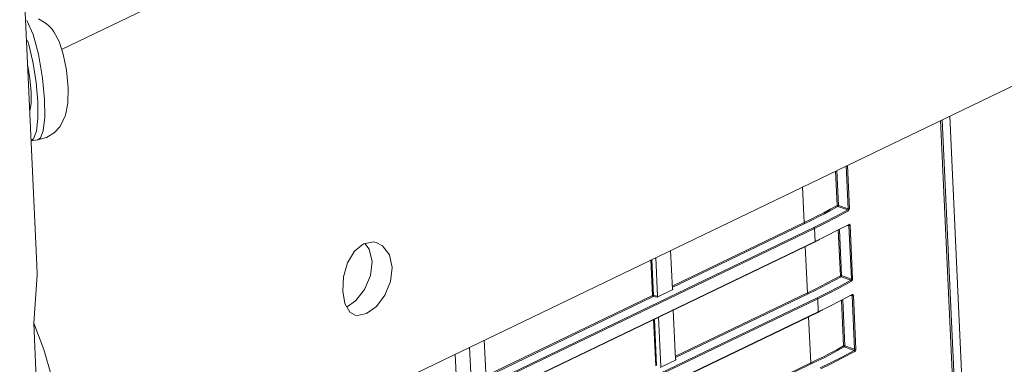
# Model space of a CAD drawing. Header units: millimetres. Extents: x 3925 to 5043, y -86 to 778.
# Tile 152 of 157: x 4900 to 4928, y 496 to 505. Entities that reach past the tile are written whole.
import ezdxf

# ---------------------------------------------------------------- set-up
doc = ezdxf.new("R2010")
doc.units = ezdxf.units.MM
doc.header["$LTSCALE"] = 46.255
for name, color, linetype in [('140-154101-0DXF_CONTINUOUS_LINE', 7, 'CONTINUOUS'), ('H30-LEFT-COVDXF_CONTINUOUS_LINE', 7, 'CONTINUOUS'), ('H30K-REAR-CODXF_CONTINUOUS_LINE', 7, 'CONTINUOUS')]:
    doc.layers.add(name, color=color, linetype=linetype)

msp = doc.modelspace()

# ---------------------------------------------------------------- linework, layer by layer
at = {"layer": '140-154101-0DXF_CONTINUOUS_LINE', "color": 7, "linetype": 'Continuous', "lineweight": 0}
for p, q in [((4901.5406, 504.3903), (4963.6855, 534.3347)), ((4901.1978, 490.3497), (4969.1116, 523.0737)), ((4900.8308, 498.3234), (4900.2217, 511.5572)), ((4900.7233, 504.8037), (4900.5449, 505.1936)), ((4901.0894, 505.1137), (4900.8761, 505.2426)), ((4901.4512, 504.6016), (4901.3061, 504.8771)), ((4901.5655, 504.2523), (4901.4512, 504.6016)), ((4901.7011, 502.878), (4901.7075, 503.3021)), ((4900.8538, 502.9203), (4900.8558, 502.4505)), ((4900.6313, 502.6583), (4900.6677, 502.8624)), ((4900.8558, 502.4505), (4900.8156, 502.0906)), ((4900.8549, 501.8437), (4900.6612, 501.8174)), ((4900.8549, 501.8437), (4901.0953, 501.9107)), ((4900.8549, 501.8437), (4900.9293, 501.8969)), ((4909.9888, 498.9278), (4910.2668, 498.9783)), ((4910.1494, 498.7764), (4910.0297, 498.9352)), ((4910.2296, 498.426), (4910.1494, 498.7764)), ((4910.2668, 498.9783), (4910.3468, 498.9623)), ((4909.4681, 497.2476), (4909.4088, 497.5924)), ((4909.7748, 497.3313), (4910.0191, 497.6454)), ((4909.5254, 497.15), (4909.7748, 497.3313)), ((4900.8375, 494.6183), (4900.7419, 496.6959))]:
    msp.add_line(p, q, dxfattribs=at)
for points in [[(4901.3061, 504.8771), (4901.2459, 504.958), (4901.1746, 505.0372), (4901.0894, 505.1137)], [(4900.5709, 504.632), (4900.6173, 504.487), (4900.7282, 503.9914), (4900.8097, 503.4523), (4900.8538, 502.9203)], [(4900.9293, 501.8969), (4901.0058, 502.1001), (4901.0495, 502.4763), (4901.0462, 502.9753), (4900.9915, 503.5752), (4900.8755, 504.2474), (4900.7233, 504.8037)], [(4901.7075, 503.3021), (4901.6579, 503.7975), (4901.5655, 504.2523)], [(4900.6677, 502.8624), (4900.6704, 503.1872), (4900.636, 503.567), (4900.573, 503.9256)], [(4901.4822, 502.223), (4901.6366, 502.5356), (4901.7011, 502.878)], [(4900.8156, 502.0906), (4900.7376, 501.8734), (4900.6697, 501.8238)], [(4901.0953, 501.9107), (4901.31, 502.0409), (4901.4822, 502.223)], [(4909.4088, 497.5924), (4909.4339, 497.9936), (4909.5451, 498.392), (4909.7362, 498.7215), (4909.9888, 498.9278)], [(4910.3468, 498.9623), (4910.5265, 498.8674), (4910.7165, 498.614), (4910.7966, 498.2611)], [(4900.7419, 496.6959), (4900.8382, 498.0573), (4900.8306, 498.3234)], [(4910.0191, 497.6454), (4910.1833, 498.0308), (4910.2296, 498.426)], [(4910.7966, 498.2611), (4910.7523, 497.8678), (4910.5923, 497.4816), (4910.3514, 497.1653), (4910.0791, 496.9656)], [(4909.7534, 496.9218), (4909.6093, 497.0069), (4909.4681, 497.2476)], [(4910.0791, 496.9656), (4909.8207, 496.9094), (4909.7534, 496.9218)], [(4900.7419, 496.6959), (4901.0259, 495.9598), (4901.2409, 495.2103)]]:
    msp.add_lwpolyline(points, dxfattribs=at)
at = {"layer": 'H30-LEFT-COVDXF_CONTINUOUS_LINE', "color": 7, "linetype": 'Continuous', "lineweight": 0}
for p, q in [((4927.2084, 479.9877), (4926.1776, 502.3861)), ((4923.3094, 500.0035), (4923.2644, 500.9824)), ((4923.5294, 501.1101), (4923.5847, 499.9071)), ((4923.5627, 501.1261), (4923.6186, 499.9106)), ((4923.2756, 500), (4923.2311, 500.9664)), ((4922.352, 499.5212), (4922.306, 500.5206)), ((4923.5724, 499.8754), (4923.2288, 499.6889)), ((4923.5724, 499.8754), (4923.2943, 499.9728)), ((4923.5847, 499.9071), (4923.3094, 500.0035)), ((4923.5911, 499.8482), (4923.2471, 499.6614)), ((4922.6217, 499.3831), (4901.2558, 489.088)), ((4922.6394, 499.3554), (4901.2575, 489.0526)), ((4918.6499, 497.7374), (4922.352, 499.5212)), ((4918.6516, 497.7019), (4922.3697, 499.4935)), ((4922.6394, 499.3554), (4922.6562, 498.9892)), ((4923.2895, 499.304), (4923.6085, 499.4709)), ((4923.4001, 498.0321), (4923.3408, 499.3209)), ((4923.6063, 499.4374), (4923.5691, 499.4405)), ((4923.6063, 499.4374), (4923.6755, 497.9357)), ((4923.6333, 499.465), (4923.6402, 499.441)), ((4923.6402, 499.441), (4923.7093, 497.9392)), ((4922.6407, 498.9711), (4922.788, 499.0432)), ((4923.3663, 498.0286), (4923.3076, 499.3035)), ((4901.2743, 488.6864), (4922.6562, 498.9892)), ((4901.2748, 488.676), (4922.6407, 498.9711)), ((4922.4427, 497.5498), (4922.383, 498.847)), ((4918.2401, 497.4541), (4918.1903, 498.5375)), ((4918.6039, 498.7368), (4918.6538, 497.6534)), ((4918.0966, 497.4708), (4918.0506, 498.4701)), ((4918.1223, 497.4747), (4918.0759, 498.4823)), ((4923.6632, 497.904), (4923.385, 498.0014)), ((4923.6755, 497.9357), (4923.4001, 498.0321)), ((4923.6632, 497.904), (4923.3195, 497.7175)), ((4923.6818, 497.8768), (4923.3378, 497.6901)), ((4922.7125, 497.4118), (4901.3466, 487.1167)), ((4922.7301, 497.384), (4901.3482, 487.0812)), ((4913.4253, 495.2199), (4918.0966, 497.4708)), ((4913.4269, 495.1844), (4918.1142, 497.443)), ((4918.224, 497.4238), (4918.1142, 497.443)), ((4918.2401, 497.4541), (4918.1223, 497.4747)), ((4918.6719, 497.6396), (4918.224, 497.4238)), ((4918.6719, 497.6396), (4918.6645, 497.6474)), ((4918.7407, 495.766), (4922.4427, 497.5498)), ((4918.7423, 495.7306), (4922.4604, 497.5221)), ((4922.7301, 497.384), (4922.747, 497.0178)), ((4923.3802, 497.3326), (4923.6992, 497.4995)), ((4923.6971, 497.466), (4923.6598, 497.4691)), ((4923.6971, 497.466), (4923.7662, 495.9643)), ((4923.724, 497.4936), (4923.731, 497.4696)), ((4923.731, 497.4696), (4923.8001, 495.9679)), ((4923.457, 496.0572), (4923.3983, 497.3321)), ((4923.4909, 496.0607), (4923.4316, 497.3495)), ((4901.3651, 486.715), (4922.747, 497.0178)), ((4901.3655, 486.7046), (4922.7314, 496.9997)), ((4918.3308, 495.4827), (4918.2673, 496.8638)), ((4918.681, 497.0631), (4918.7445, 495.682)), ((4922.5335, 495.5785), (4922.4738, 496.8756)), ((4922.7314, 496.9997), (4922.8788, 497.0718)), ((4918.1873, 495.4994), (4918.1276, 496.7965)), ((4918.213, 495.5033), (4918.1529, 496.8087)), ((4913.0185, 494.9155), (4912.9676, 496.0209)), ((4913.3793, 496.2193), (4913.4291, 495.1359)), ((4923.7539, 495.9326), (4923.4757, 496.03)), ((4923.7662, 495.9643), (4923.4909, 496.0607)), ((4912.5626, 495.8258), (4912.5977, 495.0628)), ((4923.7539, 495.9326), (4923.4103, 495.7461)), ((4923.7725, 495.9054), (4923.4286, 495.7187)), ((4918.7626, 495.6682), (4918.3148, 495.4524)), ((4918.7626, 495.6682), (4918.7552, 495.676)), ((4918.8314, 493.7946), (4922.5335, 495.5785)), ((4918.833, 493.7592), (4922.5511, 495.5507))]:
    msp.add_line(p, q, dxfattribs=at)
for points in [[(4922.352, 499.5212), (4922.5463, 499.6163), (4922.7264, 499.7069), (4922.903, 499.7982), (4923.0844, 499.8948), (4923.2756, 500)], [(4922.3697, 499.4935), (4922.5642, 499.5887), (4922.7445, 499.6794), (4922.9212, 499.7708), (4923.1029, 499.8675), (4923.2943, 499.9728)], [(4923.3094, 500.0035), (4923.2978, 500.0046), (4923.2854, 500.0034), (4923.2756, 500)], [(4923.2943, 499.9728), (4923.2853, 499.9788), (4923.2784, 499.9886), (4923.2756, 500)], [(4923.2943, 499.9728), (4923.3013, 499.9801), (4923.3069, 499.9913), (4923.3094, 500.0035)], [(4923.5847, 499.9071), (4923.5847, 499.8959), (4923.5812, 499.8847), (4923.5724, 499.8754)], [(4923.5724, 499.8754), (4923.5815, 499.8693), (4923.5883, 499.8594), (4923.5911, 499.8482)], [(4923.6186, 499.9106), (4923.6088, 499.9073), (4923.5965, 499.906), (4923.5847, 499.9071)], [(4923.6186, 499.9106), (4923.6166, 499.8889), (4923.6083, 499.867), (4923.5911, 499.8482)], [(4923.2288, 499.6889), (4922.9065, 499.5232), (4922.6217, 499.3831)], [(4923.2471, 499.6614), (4922.9245, 499.4956), (4922.6394, 499.3554)], [(4922.3697, 499.4935), (4922.361, 499.4999), (4922.3547, 499.5099), (4922.352, 499.5212)], [(4922.6394, 499.3554), (4922.6367, 499.3668), (4922.6304, 499.3768), (4922.6217, 499.3831)], [(4923.5978, 499.4536), (4923.5987, 499.4535), (4923.6041, 499.4494), (4923.6063, 499.4374)], [(4923.6084, 499.4709), (4923.6066, 499.4607), (4923.6003, 499.4538)], [(4923.6063, 499.4374), (4923.6181, 499.4363), (4923.6305, 499.4376), (4923.6402, 499.441)], [(4923.6085, 499.4709), (4923.6218, 499.4733), (4923.6333, 499.465)], [(4922.6562, 498.9892), (4922.9766, 499.1459), (4923.2895, 499.304)], [(4922.6562, 498.9892), (4922.6546, 498.9791), (4922.649, 498.9726), (4922.6407, 498.9711)], [(4922.4427, 497.5498), (4922.6371, 497.6449), (4922.8172, 497.7355), (4922.9937, 497.8268), (4923.1752, 497.9234), (4923.3663, 498.0286)], [(4922.4604, 497.5221), (4922.6549, 497.6173), (4922.8352, 497.708), (4923.012, 497.7994), (4923.1936, 497.8961), (4923.385, 498.0014)], [(4923.4001, 498.0321), (4923.3886, 498.0332), (4923.3762, 498.032), (4923.3663, 498.0286)], [(4923.385, 498.0014), (4923.376, 498.0074), (4923.3692, 498.0172), (4923.3663, 498.0286)], [(4923.385, 498.0014), (4923.3921, 498.0087), (4923.3976, 498.0199), (4923.4001, 498.0321)], [(4923.6755, 497.9357), (4923.6754, 497.9245), (4923.6719, 497.9133), (4923.6631, 497.904)], [(4923.7093, 497.9392), (4923.6996, 497.9359), (4923.6873, 497.9346), (4923.6755, 497.9357)], [(4923.7093, 497.9392), (4923.7073, 497.9175), (4923.699, 497.8956), (4923.6818, 497.8768)], [(4923.3195, 497.7175), (4922.9973, 497.5518), (4922.7125, 497.4118)], [(4923.3378, 497.6901), (4923.0152, 497.5242), (4922.7301, 497.384)], [(4923.6631, 497.904), (4923.6722, 497.8979), (4923.679, 497.8881), (4923.6818, 497.8768)], [(4918.1223, 497.4747), (4918.1129, 497.4747), (4918.1039, 497.4733), (4918.0966, 497.4708)], [(4918.0966, 497.4708), (4918.0992, 497.4595), (4918.1056, 497.4494), (4918.1142, 497.443)], [(4918.1142, 497.443), (4918.1177, 497.451), (4918.1207, 497.4626), (4918.1223, 497.4747)], [(4922.4604, 497.5221), (4922.4518, 497.5285), (4922.4454, 497.5385), (4922.4427, 497.5498)], [(4922.7301, 497.384), (4922.7275, 497.3954), (4922.7211, 497.4054), (4922.7125, 497.4118)], [(4923.6885, 497.4822), (4923.6895, 497.4821), (4923.6949, 497.478), (4923.6971, 497.466)], [(4923.6992, 497.4995), (4923.6973, 497.4893), (4923.691, 497.4824)], [(4923.6971, 497.466), (4923.7089, 497.4649), (4923.7212, 497.4662), (4923.731, 497.4696)], [(4923.6992, 497.4995), (4923.7125, 497.5019), (4923.724, 497.4936)], [(4922.747, 497.0178), (4923.0673, 497.1745), (4923.3802, 497.3326)], [(4922.747, 497.0178), (4922.7453, 497.0077), (4922.7397, 497.0012), (4922.7314, 496.9997)], [(4922.5335, 495.5785), (4922.7278, 495.6735), (4922.9079, 495.7641), (4923.0844, 495.8554), (4923.2659, 495.952), (4923.457, 496.0572)], [(4922.5511, 495.5507), (4922.7457, 495.6459), (4922.926, 495.7366), (4923.1027, 495.828), (4923.2844, 495.9247), (4923.4757, 496.03)], [(4923.4909, 496.0607), (4923.4793, 496.0618), (4923.4669, 496.0606), (4923.457, 496.0572)], [(4923.4757, 496.03), (4923.4668, 496.036), (4923.4599, 496.0458), (4923.457, 496.0572)], [(4923.4757, 496.03), (4923.4828, 496.0373), (4923.4883, 496.0485), (4923.4909, 496.0607)], [(4923.4103, 495.7461), (4923.088, 495.5804), (4922.8032, 495.4404)], [(4923.7662, 495.9643), (4923.7662, 495.9531), (4923.7626, 495.9419), (4923.7538, 495.9326)], [(4923.7538, 495.9326), (4923.763, 495.9265), (4923.7697, 495.9167), (4923.7725, 495.9054)], [(4923.8001, 495.9679), (4923.7903, 495.9645), (4923.778, 495.9632), (4923.7662, 495.9643)], [(4923.8001, 495.9678), (4923.798, 495.9461), (4923.7898, 495.9242), (4923.7725, 495.9054)], [(4922.5511, 495.5507), (4922.5425, 495.5571), (4922.5361, 495.5671), (4922.5335, 495.5785)], [(4923.4286, 495.7187), (4923.106, 495.5528), (4922.8208, 495.4126)]]:
    msp.add_lwpolyline(points, dxfattribs=at)
for centre, major_axis, ratio, start_param, end_param in [((4918.222, 497.4466), (0.0085, 0.0237), 0.6734468, -2.5411617, -1.0218924), ((4918.6718, 497.6633), (0.01, 0.0245), 0.611812, 2.216664, 3.7359333), ((4918.7625, 495.6919), (0.01, 0.0245), 0.611812, 2.216664, 3.7359333)]:
    msp.add_ellipse(centre, major_axis=major_axis, ratio=ratio, start_param=start_param, end_param=end_param, dxfattribs=at)
at = {"layer": 'H30K-REAR-CODXF_CONTINUOUS_LINE', "color": 7, "linetype": 'Continuous', "lineweight": 0}
for p, q in [((4926.2214, 502.4072), (4927.2504, 480.0496)), ((4927.4336, 480.813), (4926.4351, 502.5102))]:
    msp.add_line(p, q, dxfattribs=at)

doc.saveas('drawing.dxf')
